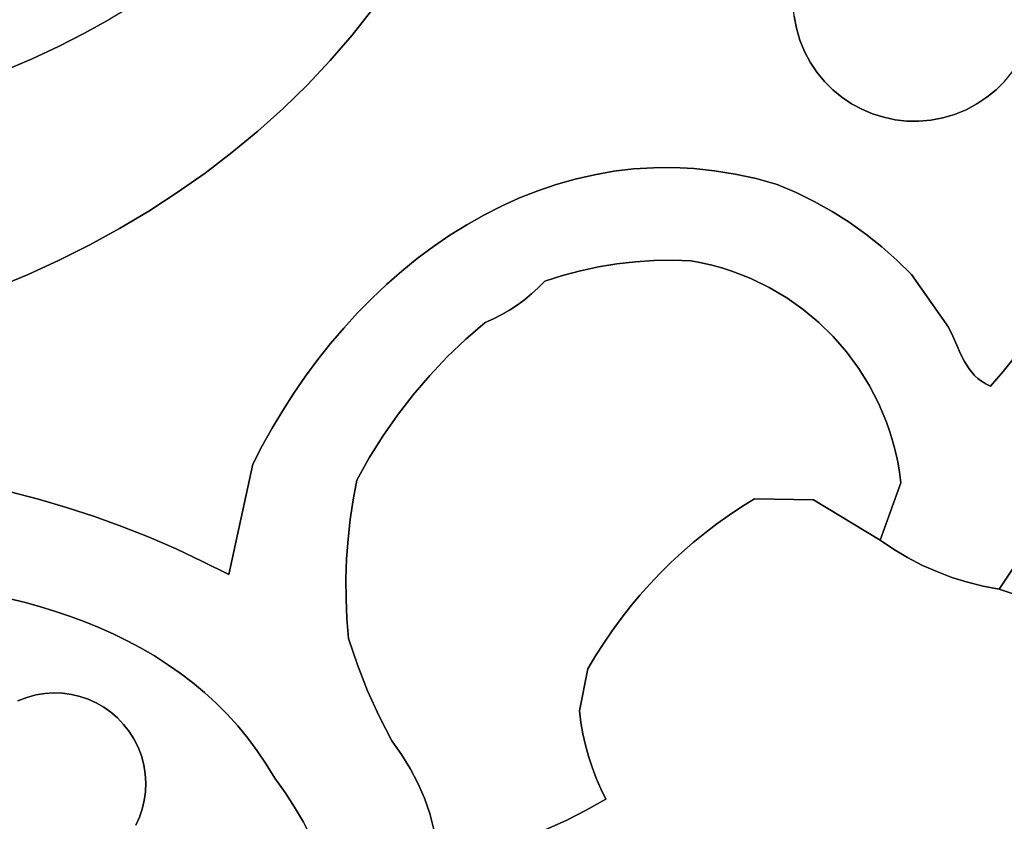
# Model space of a CAD drawing. Header units: inches. Extents: x 37.5 to 70.3, y 17.4 to 61.6.
# Tile 31 of 89: x 58.6 to 63.2, y 25.3 to 29. Entities that reach past the tile are written whole.
import ezdxf

# ---------------------------------------------------------------- set-up
doc = ezdxf.new("R2010")
doc.units = ezdxf.units.IN
doc.layers.add('SURFACES_FOR_SKETCHUP', color=7, linetype='Continuous')

msp = doc.modelspace()

# ---------------------------------------------------------------- linework, layer by layer
at = {"layer": 'SURFACES_FOR_SKETCHUP'}
for points, invisible_edges in [([(60.4844, 29.4803), (61.3482, 28.332), (61.2822, 29.8761)], 11), ([(61.2822, 29.8761), (61.3482, 28.332), (61.3641, 29.8623)], 3), ([(61.4396, 28.3429), (61.3641, 29.8623), (61.3482, 28.332)], 3), ([(61.3641, 29.8623), (61.4396, 28.3429), (61.4464, 29.8518)], 3), ([(61.4464, 29.8518), (61.4396, 28.3429), (61.5292, 29.8446)], 3), ([(62.1798, 29.1077), (61.5292, 29.8446), (61.4396, 28.3429)], 11), ([(58.8789, 29.663), (57.9919, 29.2371), (58.6504, 28.8546)], 11), ([(58.7723, 28.9119), (58.8789, 29.663), (58.6504, 28.8546)], 3), ([(58.9025, 29.6378), (58.8789, 29.663), (58.7723, 28.9119)], 10), ([(62.5565, 29.6591), (62.2352, 29.3716), (62.4988, 28.62)], 11), ([(62.4988, 28.62), (63.2504, 28.8836), (62.5565, 29.6591)], 11), ([(63.2743, 29.314), (62.5565, 29.6591), (63.2504, 28.8836)], 11), ([(58.9282, 29.6154), (58.9025, 29.6378), (58.7723, 28.9119)], 10), ([(58.7723, 28.9119), (58.8923, 28.9731), (58.9282, 29.6154)], 10), ([(58.9557, 29.5957), (58.9282, 29.6154), (58.8923, 28.9731)], 10), ([(58.8923, 28.9731), (59.0103, 29.0382), (58.9557, 29.5957)], 10), ([(59.6704, 29.5075), (59.5666, 29.4201), (60.1342, 28.9642)], 10), ([(60.1342, 28.9642), (60.2305, 29.0867), (59.6704, 29.5075)], 10), ([(60.4059, 29.3448), (61.258, 28.3163), (60.4844, 29.4803)], 3), ([(61.3482, 28.332), (60.4844, 29.4803), (61.258, 28.3163)], 3), ([(59.5666, 29.4201), (59.4601, 29.3364), (60.0325, 28.8461)], 10), ([(60.0325, 28.8461), (60.1342, 28.9642), (59.5666, 29.4201)], 10), ([(62.2352, 29.3716), (62.2142, 29.3219), (62.2113, 28.9412)], 10), ([(62.2113, 28.9412), (62.4988, 28.62), (62.2352, 29.3716)], 11), ([(59.4601, 29.3364), (59.3512, 29.2562), (59.9256, 28.7325)], 10), ([(59.9256, 28.7325), (60.0325, 28.8461), (59.4601, 29.3364)], 10), ([(60.3212, 29.2136), (61.0814, 28.2711), (60.4059, 29.3448)], 3), ([(61.258, 28.3163), (60.4059, 29.3448), (61.169, 28.296)], 3), ([(61.169, 28.296), (60.4059, 29.3448), (61.0814, 28.2711)], 3), ([(62.2142, 29.3219), (62.1979, 29.2702), (62.195, 28.9965)], 10), ([(62.195, 28.9965), (62.2113, 28.9412), (62.2142, 29.3219)], 10), ([(57.9992, 29.2027), (58.6504, 28.8546), (57.9919, 29.2371)], 3), ([(59.3512, 29.2562), (59.2398, 29.1798), (59.8139, 28.6234)], 10), ([(59.8139, 28.6234), (59.9256, 28.7325), (59.3512, 29.2562)], 10), ([(62.1979, 29.2702), (62.1867, 29.2171), (62.195, 28.9965)], 10), ([(58.0031, 29.1682), (58.6504, 28.8546), (57.9992, 29.2027)], 3), ([(60.2305, 29.0867), (60.9952, 28.2418), (60.3212, 29.2136)], 3), ([(61.0814, 28.2711), (60.3212, 29.2136), (60.9952, 28.2418)], 3), ([(62.195, 28.9965), (62.1867, 29.2171), (62.1846, 29.0521)], 3), ([(58.6504, 28.8546), (58.0031, 29.1682), (58.5267, 28.8013)], 3), ([(59.2398, 29.1798), (59.1262, 29.1071), (59.6975, 28.5189)], 10), ([(59.6975, 28.5189), (59.8139, 28.6234), (59.2398, 29.1798)], 10), ([(59.1262, 29.1071), (59.0103, 29.0382), (59.5768, 28.4191)], 10), ([(59.5768, 28.4191), (59.6975, 28.5189), (59.1262, 29.1071)], 10), ([(61.4396, 28.3429), (61.5321, 28.3488), (62.1798, 29.1077)], 10), ([(62.1846, 29.0521), (62.1798, 29.1077), (61.5321, 28.3488)], 10), ([(60.1342, 28.9642), (60.8272, 28.1707), (60.2305, 29.0867)], 3), ([(60.9952, 28.2418), (60.2305, 29.0867), (60.9104, 28.2083)], 3), ([(60.9104, 28.2083), (60.2305, 29.0867), (60.8272, 28.1707)], 3), ([(61.5321, 28.3488), (61.6257, 28.3495), (62.1846, 29.0521)], 10), ([(62.195, 28.9965), (62.1846, 29.0521), (61.6257, 28.3495)], 10), ([(59.0103, 29.0382), (58.8923, 28.9731), (59.452, 28.3239)], 10), ([(59.452, 28.3239), (59.5768, 28.4191), (59.0103, 29.0382)], 10), ([(58.8923, 28.9731), (58.7723, 28.9119), (59.3233, 28.2334)], 10), ([(59.3233, 28.2334), (59.452, 28.3239), (58.8923, 28.9731)], 10), ([(60.0325, 28.8461), (60.7456, 28.1292), (60.1342, 28.9642)], 3), ([(60.8272, 28.1707), (60.1342, 28.9642), (60.7456, 28.1292)], 3), ([(61.6257, 28.3495), (61.7202, 28.3449), (62.195, 28.9965)], 10), ([(62.2113, 28.9412), (62.195, 28.9965), (61.7202, 28.3449)], 10), ([(61.7202, 28.3449), (61.8156, 28.3349), (62.2113, 28.9412)], 10), ([(62.2331, 28.8878), (62.2113, 28.9412), (61.8156, 28.3349)], 10), ([(62.2113, 28.9412), (62.2331, 28.8878), (62.4513, 28.6457)], 10), ([(62.4988, 28.62), (62.2113, 28.9412), (62.4513, 28.6457)], 3), ([(58.7723, 28.9119), (58.6504, 28.8546), (59.1911, 28.1478)], 10), ([(59.1911, 28.1478), (59.3233, 28.2334), (58.7723, 28.9119)], 10), ([(62.2597, 28.8379), (62.2331, 28.8878), (61.8156, 28.3349)], 10), ([(62.4063, 28.6759), (62.2331, 28.8878), (62.3643, 28.7104)], 3), ([(62.4513, 28.6457), (62.2331, 28.8878), (62.4063, 28.6759)], 3), ([(62.2331, 28.8878), (62.2597, 28.8379), (62.3643, 28.7104)], 10), ([(62.9292, 28.5961), (63.2504, 28.8836), (62.4988, 28.62)], 11), ([(63.2504, 28.8836), (62.9292, 28.5961), (63.2247, 28.836)], 3), ([(58.6504, 28.8546), (58.5267, 28.8013), (58.917, 27.9909)], 10), ([(58.917, 27.9909), (59.0556, 28.0669), (58.6504, 28.8546)], 10), ([(59.0556, 28.0669), (59.1911, 28.1478), (58.6504, 28.8546)], 10), ([(59.9256, 28.7325), (60.5875, 28.0351), (60.0325, 28.8461)], 3), ([(60.6657, 28.084), (60.0325, 28.8461), (60.5875, 28.0351)], 3), ([(60.7456, 28.1292), (60.0325, 28.8461), (60.6657, 28.084)], 3), ([(61.8156, 28.3349), (61.9119, 28.3193), (62.2597, 28.8379)], 10), ([(62.2907, 28.7916), (62.2597, 28.8379), (61.9119, 28.3193)], 10), ([(62.3257, 28.749), (62.3643, 28.7104), (62.2597, 28.8379)], 10), ([(62.2597, 28.8379), (62.2907, 28.7916), (62.3257, 28.749)], 8), ([(62.9292, 28.5961), (62.9826, 28.6179), (63.2247, 28.836)], 10), ([(63.2247, 28.836), (62.9826, 28.6179), (63.1945, 28.7911)], 3), ([(58.5267, 28.8013), (58.4012, 28.752), (58.7756, 27.9198)], 10), ([(58.7756, 27.9198), (58.917, 27.9909), (58.5267, 28.8013)], 10), ([(61.9119, 28.3193), (62.0089, 28.298), (62.2907, 28.7916)], 10), ([(62.3257, 28.749), (62.2907, 28.7916), (62.0089, 28.298)], 10), ([(63.1945, 28.7911), (62.9826, 28.6179), (63.1601, 28.7491)], 3), ([(58.4012, 28.752), (58.2741, 28.7067), (58.6317, 27.8537)], 10), ([(58.6317, 27.8537), (58.7756, 27.9198), (58.4012, 28.752)], 10), ([(59.8139, 28.6234), (60.5112, 27.9828), (59.9256, 28.7325)], 3), ([(60.5875, 28.0351), (59.9256, 28.7325), (60.5112, 27.9828)], 3), ([(62.0089, 28.298), (62.1066, 28.2707), (62.3257, 28.749)], 10), ([(62.3643, 28.7104), (62.3257, 28.749), (62.1066, 28.2707)], 10), ([(62.9826, 28.6179), (63.0325, 28.6445), (63.1601, 28.7491)], 10), ([(63.1214, 28.7104), (63.1601, 28.7491), (63.0325, 28.6445)], 10), ([(63.1601, 28.7491), (63.1214, 28.7104), (63.6709, 28.386)], 10), ([(58.4856, 27.7926), (58.6317, 27.8537), (58.2741, 28.7067)], 10), ([(62.4063, 28.6759), (62.3643, 28.7104), (62.1066, 28.2707)], 10), ([(63.0325, 28.6445), (63.0789, 28.6754), (63.1214, 28.7104)], 8), ([(63.1214, 28.7104), (63.0789, 28.6754), (63.6292, 28.2726)], 10), ([(63.6292, 28.2726), (63.6709, 28.386), (63.1214, 28.7104)], 10), ([(62.1066, 28.2707), (62.1936, 28.2335), (62.4063, 28.6759)], 10), ([(62.4513, 28.6457), (62.4063, 28.6759), (62.1936, 28.2335)], 10), ([(62.1936, 28.2335), (62.2783, 28.1918), (62.4513, 28.6457)], 10), ([(62.4988, 28.62), (62.4513, 28.6457), (62.2783, 28.1918)], 10), ([(62.9826, 28.6179), (63.5305, 28.0518), (63.0325, 28.6445)], 3), ([(63.0325, 28.6445), (63.5824, 28.1612), (63.0789, 28.6754)], 3), ([(63.5824, 28.1612), (63.0325, 28.6445), (63.5305, 28.0518)], 3), ([(63.6292, 28.2726), (63.0789, 28.6754), (63.5824, 28.1612)], 3), ([(59.6975, 28.5189), (60.3642, 27.8684), (59.8139, 28.6234)], 3), ([(60.5112, 27.9828), (59.8139, 28.6234), (60.4367, 27.9272)], 3), ([(60.4367, 27.9272), (59.8139, 28.6234), (60.3642, 27.8684)], 3), ([(62.5486, 28.5989), (62.4988, 28.62), (62.2783, 28.1918)], 10), ([(62.2783, 28.1918), (62.3606, 28.1457), (62.5486, 28.5989)], 10), ([(62.5486, 28.5989), (62.3606, 28.1457), (62.6002, 28.5827)], 3), ([(62.4988, 28.62), (62.5486, 28.5989), (62.9292, 28.5961)], 10), ([(62.5486, 28.5989), (62.6002, 28.5827), (62.8739, 28.5798)], 10), ([(62.8739, 28.5798), (62.9292, 28.5961), (62.5486, 28.5989)], 10), ([(62.729, 27.8531), (63.4737, 27.9448), (62.9292, 28.5961)], 11), ([(62.9292, 28.5961), (62.8739, 28.5798), (62.729, 27.8531)], 10), ([(62.9292, 28.5961), (63.5305, 28.0518), (62.9826, 28.6179)], 3), ([(63.5305, 28.0518), (62.9292, 28.5961), (63.4737, 27.9448)], 3), ([(62.4402, 28.0953), (62.6002, 28.5827), (62.3606, 28.1457)], 3), ([(62.6002, 28.5827), (62.4402, 28.0953), (62.6534, 28.5714)], 3), ([(62.517, 28.0407), (62.6534, 28.5714), (62.4402, 28.0953)], 3), ([(62.6534, 28.5714), (62.517, 28.0407), (62.7077, 28.5653)], 3), ([(62.7077, 28.5653), (62.517, 28.0407), (62.7628, 28.5646)], 3), ([(62.5909, 27.982), (62.7628, 28.5646), (62.517, 28.0407)], 3), ([(62.5909, 27.982), (62.6616, 27.9195), (62.8183, 28.5693)], 10), ([(62.5909, 27.982), (62.8183, 28.5693), (62.7628, 28.5646)], 9), ([(62.6002, 28.5827), (62.6534, 28.5714), (62.8739, 28.5798)], 10), ([(62.8739, 28.5798), (62.6534, 28.5714), (62.8183, 28.5693)], 3), ([(62.7077, 28.5653), (62.8183, 28.5693), (62.6534, 28.5714)], 3), ([(62.6616, 27.9195), (62.729, 27.8531), (62.8739, 28.5798)], 10), ([(62.8739, 28.5798), (62.8183, 28.5693), (62.6616, 27.9195)], 10), ([(62.7077, 28.5653), (62.7628, 28.5646), (62.8183, 28.5693)], 8), ([(59.5768, 28.4191), (60.2255, 27.742), (59.6975, 28.5189)], 3), ([(60.3642, 27.8684), (59.6975, 28.5189), (60.2938, 27.8066)], 3), ([(60.2938, 27.8066), (59.6975, 28.5189), (60.2255, 27.742)], 3), ([(59.452, 28.3239), (60.1593, 27.6746), (59.5768, 28.4191)], 3), ([(60.2255, 27.742), (59.5768, 28.4191), (60.1593, 27.6746)], 3), ([(59.3233, 28.2334), (60.0338, 27.5325), (59.452, 28.3239)], 3), ([(60.0954, 27.6048), (59.452, 28.3239), (60.0338, 27.5325)], 3), ([(60.1593, 27.6746), (59.452, 28.3239), (60.0954, 27.6048)], 3), ([(61.258, 28.3163), (61.3628, 27.9026), (61.3482, 28.332)], 3), ([(61.3482, 28.332), (61.4484, 27.9123), (61.4396, 28.3429)], 3), ([(61.4484, 27.9123), (61.3482, 28.332), (61.3628, 27.9026)], 3), ([(61.4396, 28.3429), (61.5344, 27.9179), (61.5321, 28.3488)], 3), ([(61.5344, 27.9179), (61.4396, 28.3429), (61.4484, 27.9123)], 3), ([(61.6257, 28.3495), (61.5321, 28.3488), (61.6207, 27.9192)], 10), ([(61.6207, 27.9192), (61.5321, 28.3488), (61.5344, 27.9179)], 3), ([(61.7202, 28.3449), (61.6257, 28.3495), (61.6207, 27.9192)], 10), ([(61.6207, 27.9192), (61.7071, 27.9164), (61.7202, 28.3449)], 10), ([(61.8156, 28.3349), (61.7202, 28.3449), (61.7071, 27.9164)], 10), ([(61.7071, 27.9164), (61.7553, 27.9073), (61.8156, 28.3349)], 10), ([(61.7553, 27.9073), (61.8027, 27.8963), (61.8156, 28.3349)], 10), ([(61.9119, 28.3193), (61.8156, 28.3349), (61.8027, 27.8963)], 10), ([(61.0814, 28.2711), (61.1934, 27.8707), (61.169, 28.296)], 3), ([(61.169, 28.296), (61.2777, 27.8887), (61.258, 28.3163)], 3), ([(61.2777, 27.8887), (61.169, 28.296), (61.1934, 27.8707)], 3), ([(61.3628, 27.9026), (61.258, 28.3163), (61.2777, 27.8887)], 3), ([(61.8027, 27.8963), (61.8494, 27.8834), (61.9119, 28.3193)], 10), ([(62.0089, 28.298), (61.9119, 28.3193), (61.8494, 27.8834)], 10), ([(61.8494, 27.8834), (61.8953, 27.8686), (62.0089, 28.298)], 10), ([(61.8953, 27.8686), (61.9402, 27.8521), (62.0089, 28.298)], 10), ([(62.0089, 28.298), (61.9402, 27.8521), (62.1066, 28.2707)], 3), ([(59.1911, 28.1478), (59.9746, 27.458), (59.3233, 28.2334)], 3), ([(60.0338, 27.5325), (59.3233, 28.2334), (59.9746, 27.458)], 3), ([(60.9104, 28.2083), (61.11, 27.8487), (60.9952, 28.2418)], 3), ([(60.9952, 28.2418), (61.1934, 27.8707), (61.0814, 28.2711)], 3), ([(61.1934, 27.8707), (60.9952, 28.2418), (61.11, 27.8487)], 3), ([(61.9402, 27.8521), (61.9843, 27.8339), (62.1066, 28.2707)], 10), ([(62.1936, 28.2335), (62.1066, 28.2707), (61.9843, 27.8339)], 10), ([(61.9843, 27.8339), (62.0696, 27.7923), (62.1936, 28.2335)], 10), ([(62.2783, 28.1918), (62.1936, 28.2335), (62.0696, 27.7923)], 10), ([(60.8272, 28.1707), (61.0276, 27.8225), (60.9104, 28.2083)], 3), ([(61.11, 27.8487), (60.9104, 28.2083), (61.0276, 27.8225)], 3), ([(62.3606, 28.1457), (62.2783, 28.1918), (62.0696, 27.7923)], 10), ([(59.0556, 28.0669), (59.8637, 27.3029), (59.1911, 28.1478)], 3), ([(59.9179, 27.3814), (59.1911, 28.1478), (59.8637, 27.3029)], 3), ([(59.9746, 27.458), (59.1911, 28.1478), (59.9179, 27.3814)], 3), ([(60.7456, 28.1292), (61.0276, 27.8225), (60.8272, 28.1707)], 3), ([(62.1507, 27.7443), (62.3606, 28.1457), (62.0696, 27.7923)], 3), ([(62.3606, 28.1457), (62.1507, 27.7443), (62.4402, 28.0953)], 3), ([(60.6657, 28.084), (60.9669, 27.7632), (60.7456, 28.1292)], 3), ([(60.998, 27.792), (60.7456, 28.1292), (60.9669, 27.7632)], 3), ([(61.0276, 27.8225), (60.7456, 28.1292), (60.998, 27.792)], 3), ([(62.2274, 27.6901), (62.4402, 28.0953), (62.1507, 27.7443)], 3), ([(62.4402, 28.0953), (62.2274, 27.6901), (62.517, 28.0407)], 3), ([(58.917, 27.9909), (59.8121, 27.2227), (59.0556, 28.0669)], 3), ([(59.8637, 27.3029), (59.0556, 28.0669), (59.8121, 27.2227)], 3), ([(60.5875, 28.0351), (60.8647, 27.688), (60.6657, 28.084)], 3), ([(60.9342, 27.7362), (60.6657, 28.084), (60.9001, 27.7112)], 3), ([(60.9001, 27.7112), (60.6657, 28.084), (60.8647, 27.688)], 3), ([(60.9669, 27.7632), (60.6657, 28.084), (60.9342, 27.7362)], 3), ([(60.5875, 28.0351), (60.5112, 27.9828), (60.7511, 27.6307)], 10), ([(60.7901, 27.6477), (60.828, 27.6668), (60.5875, 28.0351)], 10), ([(60.7511, 27.6307), (60.7901, 27.6477), (60.5875, 28.0351)], 10), ([(60.8647, 27.688), (60.5875, 28.0351), (60.828, 27.6668)], 3), ([(62.2994, 27.6302), (62.517, 28.0407), (62.2274, 27.6901)], 3), ([(62.517, 28.0407), (62.2994, 27.6302), (62.5909, 27.982)], 3), ([(58.917, 27.9909), (58.7756, 27.9198), (59.717, 27.0574)], 10), ([(59.7632, 27.1407), (58.917, 27.9909), (59.717, 27.0574)], 3), ([(59.8121, 27.2227), (58.917, 27.9909), (59.7632, 27.1407)], 3), ([(60.5112, 27.9828), (60.4367, 27.9272), (60.7511, 27.6307)], 10), ([(62.5909, 27.982), (62.2994, 27.6302), (62.6616, 27.9195)], 3), ([(58.7756, 27.9198), (58.6317, 27.8537), (58.8096, 26.7725)], 10), ([(58.8096, 26.7725), (58.9387, 26.7303), (58.7756, 27.9198)], 10), ([(59.717, 27.0574), (58.7756, 27.9198), (58.9387, 26.7303)], 11), ([(60.3642, 27.8684), (60.6614, 27.5527), (60.4367, 27.9272)], 3), ([(60.6614, 27.5527), (60.7511, 27.6307), (60.4367, 27.9272)], 10), ([(61.3628, 27.9026), (61.8829, 26.7363), (61.4484, 27.9123)], 3), ([(61.4484, 27.9123), (61.8829, 26.7363), (61.5344, 27.9179)], 3), ([(61.5344, 27.9179), (61.9411, 26.7751), (61.6207, 27.9192)], 3), ([(61.9411, 26.7751), (61.5344, 27.9179), (61.8829, 26.7363)], 3), ([(61.7553, 27.9073), (61.7071, 27.9164), (61.6207, 27.9192)], 8), ([(61.6207, 27.9192), (61.9411, 26.7751), (61.7553, 27.9073)], 11), ([(62.3662, 27.5648), (62.6616, 27.9195), (62.2994, 27.6302)], 3), ([(62.6616, 27.9195), (62.3662, 27.5648), (62.729, 27.8531)], 3), ([(63.4737, 27.9448), (62.729, 27.8531), (63.4392, 27.8612)], 3), ([(60.2938, 27.8066), (60.6614, 27.5527), (60.3642, 27.8684)], 3), ([(60.9669, 27.7632), (60.9342, 27.7362), (61.1934, 27.8707)], 10), ([(60.9342, 27.7362), (61.7706, 26.6533), (61.1934, 27.8707)], 11), ([(61.11, 27.8487), (60.9669, 27.7632), (61.1934, 27.8707)], 3), ([(61.2777, 27.8887), (61.1934, 27.8707), (61.7706, 26.6533)], 10), ([(61.2777, 27.8887), (61.826, 26.6957), (61.3628, 27.9026)], 3), ([(61.826, 26.6957), (61.2777, 27.8887), (61.7706, 26.6533)], 3), ([(61.8829, 26.7363), (61.3628, 27.9026), (61.826, 26.6957)], 3), ([(61.8027, 27.8963), (61.7553, 27.9073), (61.9411, 26.7751)], 10), ([(61.8494, 27.8834), (61.8027, 27.8963), (62.0007, 26.8121)], 10), ([(62.0007, 26.8121), (61.8027, 27.8963), (61.9411, 26.7751)], 3), ([(61.8953, 27.8686), (61.8494, 27.8834), (62.0007, 26.8121)], 10), ([(61.9402, 27.8521), (61.8953, 27.8686), (62.0007, 26.8121)], 10), ([(58.6317, 27.8537), (58.4856, 27.7926), (58.6791, 26.8109)], 10), ([(58.6791, 26.8109), (58.8096, 26.7725), (58.6317, 27.8537)], 10), ([(61.11, 27.8487), (60.998, 27.792), (60.9669, 27.7632)], 9), ([(61.11, 27.8487), (61.0276, 27.8225), (60.998, 27.792)], 8), ([(61.9843, 27.8339), (61.9402, 27.8521), (62.0007, 26.8121)], 10), ([(62.0696, 27.7923), (61.9843, 27.8339), (62.0007, 26.8121)], 10), ([(62.4277, 27.4943), (62.729, 27.8531), (62.3662, 27.5648)], 3), ([(62.729, 27.8531), (62.4277, 27.4943), (62.9014, 27.6094)], 3), ([(63.4392, 27.8612), (62.729, 27.8531), (63.401, 27.7795)], 3), ([(62.9014, 27.6094), (63.401, 27.7795), (62.729, 27.8531)], 3), ([(58.5474, 26.8452), (58.6791, 26.8109), (58.4856, 27.7926)], 10), ([(60.2255, 27.742), (60.5757, 27.4706), (60.2938, 27.8066)], 3), ([(60.6614, 27.5527), (60.2938, 27.8066), (60.5757, 27.4706)], 3), ([(62.1507, 27.7443), (62.0696, 27.7923), (62.0007, 26.8121)], 10), ([(63.401, 27.7795), (62.9014, 27.6094), (63.359, 27.6998)], 3), ([(60.1593, 27.6746), (60.4943, 27.3844), (60.2255, 27.742)], 3), ([(60.5757, 27.4706), (60.2255, 27.742), (60.4943, 27.3844)], 3), ([(60.9001, 27.7112), (61.7706, 26.6533), (60.9342, 27.7362)], 3), ([(62.2274, 27.6901), (62.1507, 27.7443), (62.0007, 26.8121)], 10), ([(60.828, 27.6668), (61.664, 26.5635), (60.8647, 27.688)], 3), ([(60.8647, 27.688), (61.7165, 26.6093), (60.9001, 27.7112)], 3), ([(61.7165, 26.6093), (60.8647, 27.688), (61.664, 26.5635)], 3), ([(61.7706, 26.6533), (60.9001, 27.7112), (61.7165, 26.6093)], 3), ([(62.2274, 27.6901), (62.0007, 26.8121), (62.2994, 27.6302)], 3), ([(63.359, 27.6998), (62.9014, 27.6094), (63.3133, 27.6221)], 3), ([(60.0954, 27.6048), (60.4943, 27.3844), (60.1593, 27.6746)], 3), ([(60.7901, 27.6477), (60.6614, 27.5527), (60.828, 27.6668)], 3), ([(60.828, 27.6668), (60.6614, 27.5527), (61.613, 26.5161)], 11), ([(60.7901, 27.6477), (60.7511, 27.6307), (60.6614, 27.5527)], 8), ([(61.613, 26.5161), (61.664, 26.5635), (60.828, 27.6668)], 10), ([(60.0338, 27.5325), (60.4173, 27.2944), (60.0954, 27.6048)], 3), ([(60.4943, 27.3844), (60.0954, 27.6048), (60.4173, 27.2944)], 3), ([(62.3662, 27.5648), (62.2994, 27.6302), (62.0007, 26.8121)], 10), ([(62.4277, 27.4943), (62.4835, 27.4191), (62.9014, 27.6094)], 10), ([(62.4835, 27.4191), (62.5332, 27.3394), (62.9014, 27.6094)], 10), ([(62.9215, 27.5665), (62.9014, 27.6094), (62.5332, 27.3394)], 10), ([(63.3133, 27.6221), (62.9014, 27.6094), (63.264, 27.5467)], 3), ([(62.9215, 27.5665), (63.264, 27.5467), (62.9014, 27.6094)], 3), ([(60.6614, 27.5527), (60.5757, 27.4706), (61.613, 26.5161)], 10), ([(62.3662, 27.5648), (62.0007, 26.8121), (62.4277, 27.4943)], 3), ([(62.9393, 27.5251), (62.9215, 27.5665), (62.5332, 27.3394)], 10), ([(62.9393, 27.5251), (63.264, 27.5467), (62.9215, 27.5665)], 3), ([(63.264, 27.5467), (62.9393, 27.5251), (63.2111, 27.4737)], 3), ([(59.9746, 27.458), (60.3448, 27.2007), (60.0338, 27.5325)], 3), ([(60.4173, 27.2944), (60.0338, 27.5325), (60.3448, 27.2007)], 3), ([(62.9565, 27.4857), (62.9393, 27.5251), (62.5332, 27.3394)], 10), ([(62.9565, 27.4857), (63.2111, 27.4737), (62.9393, 27.5251)], 3), ([(59.9179, 27.3814), (60.3448, 27.2007), (59.9746, 27.458)], 3), ([(60.5757, 27.4706), (60.4943, 27.3844), (61.5635, 26.4672)], 10), ([(61.5635, 26.4672), (61.613, 26.5161), (60.5757, 27.4706)], 10), ([(62.4277, 27.4943), (62.0007, 26.8121), (62.4835, 27.4191)], 3), ([(62.5332, 27.3394), (62.5765, 27.2557), (62.9565, 27.4857)], 10), ([(62.9749, 27.4488), (62.9565, 27.4857), (62.5765, 27.2557)], 10), ([(62.9565, 27.4857), (62.9749, 27.4488), (63.2111, 27.4737)], 10), ([(63.1549, 27.4031), (63.2111, 27.4737), (62.9749, 27.4488)], 10), ([(63.8091, 27.4132), (63.2111, 27.4737), (63.1549, 27.4031)], 9), ([(62.2752, 26.8067), (62.4835, 27.4191), (62.0007, 26.8121)], 3), ([(62.4835, 27.4191), (62.2752, 26.8067), (62.5332, 27.3394)], 3), ([(62.9962, 27.4149), (62.9749, 27.4488), (62.5765, 27.2557)], 10), ([(62.5765, 27.2557), (62.6132, 27.1682), (62.9962, 27.4149)], 10), ([(63.0222, 27.3843), (62.9962, 27.4149), (62.6132, 27.1682)], 10), ([(62.9749, 27.4488), (62.9962, 27.4149), (63.1549, 27.4031)], 10), ([(62.9962, 27.4149), (63.0222, 27.3843), (63.1549, 27.4031)], 10), ([(63.8091, 27.4132), (63.1549, 27.4031), (63.0952, 27.3352)], 9), ([(63.8091, 27.4132), (63.0952, 27.3352), (63.1359, 26.3929)], 3), ([(63.8091, 27.4132), (63.1359, 26.3929), (63.2058, 26.3704)], 8), ([(59.8637, 27.3029), (60.277, 27.1034), (59.9179, 27.3814)], 3), ([(60.3448, 27.2007), (59.9179, 27.3814), (60.277, 27.1034)], 3), ([(60.4943, 27.3844), (60.4173, 27.2944), (61.5156, 26.4166)], 10), ([(61.5156, 26.4166), (61.5635, 26.4672), (60.4943, 27.3844)], 10), ([(62.6132, 27.1682), (62.6289, 27.1232), (63.0222, 27.3843)], 10), ([(63.0375, 27.3704), (63.0222, 27.3843), (62.6289, 27.1232)], 10), ([(62.6289, 27.1232), (62.6429, 27.0773), (63.0375, 27.3704)], 10), ([(63.0546, 27.3576), (63.0375, 27.3704), (62.6429, 27.0773)], 10), ([(63.0222, 27.3843), (63.0375, 27.3704), (63.1549, 27.4031)], 10), ([(63.0546, 27.3576), (63.1549, 27.4031), (63.0375, 27.3704)], 3), ([(63.0738, 27.3458), (63.1549, 27.4031), (63.0546, 27.3576)], 3), ([(63.0952, 27.3352), (63.1549, 27.4031), (63.0738, 27.3458)], 2), ([(62.5332, 27.3394), (62.2752, 26.8067), (62.5765, 27.2557)], 3), ([(62.6429, 27.0773), (62.655, 27.0307), (63.0546, 27.3576)], 10), ([(63.0738, 27.3458), (63.0546, 27.3576), (62.655, 27.0307)], 10), ([(63.0952, 27.3352), (63.0738, 27.3458), (62.655, 27.0307)], 10), ([(62.655, 27.0307), (62.6652, 26.9834), (63.0952, 27.3352)], 10), ([(62.6652, 26.9834), (62.6735, 26.9354), (63.0952, 27.3352)], 10), ([(62.6735, 26.9354), (62.6799, 26.8867), (63.0952, 27.3352)], 10), ([(62.6799, 26.8867), (63.0617, 26.407), (63.0952, 27.3352)], 11), ([(63.1359, 26.3929), (63.0952, 27.3352), (63.0617, 26.407)], 3), ([(59.8121, 27.2227), (60.214, 27.0029), (59.8637, 27.3029)], 3), ([(60.277, 27.1034), (59.8637, 27.3029), (60.214, 27.0029)], 3), ([(60.4173, 27.2944), (60.3448, 27.2007), (61.4694, 26.3646)], 10), ([(61.4694, 26.3646), (61.5156, 26.4166), (60.4173, 27.2944)], 10), ([(62.5765, 27.2557), (62.2752, 26.8067), (62.6132, 27.1682)], 3), ([(59.7632, 27.1407), (60.214, 27.0029), (59.8121, 27.2227)], 3), ([(60.3448, 27.2007), (60.277, 27.1034), (61.4248, 26.311)], 10), ([(61.4248, 26.311), (61.4694, 26.3646), (60.3448, 27.2007)], 10), ([(59.717, 27.0574), (60.1559, 26.8991), (59.7632, 27.1407)], 3), ([(60.214, 27.0029), (59.7632, 27.1407), (60.1559, 26.8991)], 3), ([(62.6289, 27.1232), (62.6132, 27.1682), (62.2752, 26.8067)], 10), ([(60.277, 27.1034), (60.214, 27.0029), (61.3819, 26.2561)], 10), ([(61.3819, 26.2561), (61.4248, 26.311), (60.277, 27.1034)], 10), ([(62.6289, 27.1232), (62.2752, 26.8067), (62.6429, 27.0773)], 3), ([(59.717, 27.0574), (58.9387, 26.7303), (59.6736, 26.9726)], 3), ([(59.6736, 26.9726), (60.1559, 26.8991), (59.717, 27.0574)], 3), ([(62.655, 27.0307), (62.6429, 27.0773), (62.2752, 26.8067)], 10), ([(60.214, 27.0029), (60.1251, 26.7168), (61.3819, 26.2561)], 11), ([(60.1388, 26.8082), (60.1251, 26.7168), (60.214, 27.0029)], 10), ([(60.214, 27.0029), (60.1559, 26.8991), (60.1388, 26.8082)], 8), ([(62.6652, 26.9834), (62.655, 27.0307), (62.2752, 26.8067)], 10), ([(59.0665, 26.684), (59.6736, 26.9726), (58.9387, 26.7303)], 3), ([(59.1928, 26.6339), (59.6736, 26.9726), (59.0665, 26.684)], 3), ([(59.3175, 26.5799), (59.6736, 26.9726), (59.1928, 26.6339)], 3), ([(59.4406, 26.522), (59.6736, 26.9726), (59.3175, 26.5799)], 3), ([(59.4406, 26.522), (59.5618, 26.4604), (59.6736, 26.9726)], 8), ([(59.5618, 26.4604), (60.1151, 26.625), (59.6736, 26.9726)], 3), ([(60.1251, 26.7168), (59.6736, 26.9726), (60.1151, 26.625)], 3), ([(60.1388, 26.8082), (59.6736, 26.9726), (60.1251, 26.7168)], 3), ([(60.1559, 26.8991), (59.6736, 26.9726), (60.1388, 26.8082)], 3), ([(62.6735, 26.9354), (62.6652, 26.9834), (62.2752, 26.8067)], 10), ([(62.6735, 26.9354), (62.2752, 26.8067), (62.6799, 26.8867)], 3), ([(62.5835, 26.6204), (62.6799, 26.8867), (62.2752, 26.8067)], 2), ([(62.6799, 26.8867), (62.5835, 26.6204), (62.6462, 26.5781)], 8), ([(62.6462, 26.5781), (62.711, 26.5396), (62.6799, 26.8867)], 10), ([(62.9168, 26.4478), (62.9885, 26.4253), (62.6799, 26.8867)], 10), ([(62.7778, 26.505), (62.6799, 26.8867), (62.711, 26.5396)], 3), ([(62.9885, 26.4253), (63.0617, 26.407), (62.6799, 26.8867)], 10), ([(62.8464, 26.4744), (62.6799, 26.8867), (62.7778, 26.505)], 3), ([(62.8464, 26.4744), (62.9168, 26.4478), (62.6799, 26.8867)], 10), ([(58.6791, 26.8109), (58.5474, 26.8452), (58.4687, 26.3647)], 10), ([(58.6791, 26.8109), (58.4687, 26.3647), (58.5408, 26.3493)], 9), ([(58.6791, 26.8109), (58.5408, 26.3493), (58.6124, 26.332)], 9), ([(58.6791, 26.8109), (58.6124, 26.332), (58.8096, 26.7725)], 3), ([(58.6834, 26.3128), (58.8096, 26.7725), (58.6124, 26.332)], 3), ([(58.7537, 26.2915), (58.8096, 26.7725), (58.6834, 26.3128)], 3), ([(58.8096, 26.7725), (58.7537, 26.2915), (58.9387, 26.7303)], 3), ([(61.9411, 26.7751), (61.8829, 26.7363), (62.2752, 26.8067)], 10), ([(62.5835, 26.6204), (62.2752, 26.8067), (61.8829, 26.7363)], 10), ([(62.2752, 26.8067), (62.0007, 26.8121), (61.9411, 26.7751)], 8), ([(58.8232, 26.2682), (58.9387, 26.7303), (58.7537, 26.2915)], 3), ([(58.9387, 26.7303), (58.8232, 26.2682), (59.0665, 26.684)], 3), ([(61.8829, 26.7363), (61.826, 26.6957), (62.5835, 26.6204)], 10), ([(58.8918, 26.2428), (59.0665, 26.684), (58.8232, 26.2682)], 3), ([(58.9594, 26.2153), (59.0665, 26.684), (58.8918, 26.2428)], 3), ([(59.0665, 26.684), (58.9594, 26.2153), (59.1928, 26.6339)], 3), ([(60.1251, 26.7168), (60.1151, 26.625), (61.3408, 26.1997)], 10), ([(61.3408, 26.1997), (61.3819, 26.2561), (60.1251, 26.7168)], 10), ([(61.7706, 26.6533), (62.5835, 26.6204), (61.826, 26.6957)], 3), ([(59.0258, 26.1856), (59.1928, 26.6339), (58.9594, 26.2153)], 3), ([(59.1928, 26.6339), (59.0258, 26.1856), (59.3175, 26.5799)], 3), ([(61.7165, 26.6093), (62.5835, 26.6204), (61.7706, 26.6533)], 3), ([(60.1151, 26.625), (59.5618, 26.4604), (60.1085, 26.533)], 3), ([(60.1151, 26.625), (60.1085, 26.533), (61.3015, 26.1419)], 10), ([(61.3015, 26.1419), (61.3408, 26.1997), (60.1151, 26.625)], 10), ([(61.613, 26.5161), (62.5835, 26.6204), (61.664, 26.5635)], 3), ([(62.5835, 26.6204), (61.613, 26.5161), (62.6462, 26.5781)], 3), ([(61.664, 26.5635), (62.5835, 26.6204), (61.7165, 26.6093)], 3), ([(59.091, 26.1536), (59.3175, 26.5799), (59.0258, 26.1856)], 3), ([(59.1548, 26.1194), (59.3175, 26.5799), (59.091, 26.1536)], 3), ([(59.4406, 26.522), (59.3175, 26.5799), (59.1548, 26.1194)], 10), ([(62.711, 26.5396), (62.6462, 26.5781), (61.3115, 25.4182)], 10), ([(61.3115, 25.4182), (62.6462, 26.5781), (61.4694, 26.3646)], 11), ([(61.3115, 25.4182), (62.503, 24.8235), (62.711, 26.5396)], 11), ([(61.5156, 26.4166), (61.4694, 26.3646), (62.6462, 26.5781)], 10), ([(61.5635, 26.4672), (61.5156, 26.4166), (62.6462, 26.5781)], 10), ([(61.5635, 26.4672), (62.6462, 26.5781), (61.613, 26.5161)], 3), ([(62.711, 26.5396), (62.503, 24.8235), (62.7778, 26.505)], 3), ([(59.1548, 26.1194), (59.2172, 26.0829), (59.4406, 26.522)], 10), ([(59.2172, 26.0829), (59.278, 26.044), (59.4406, 26.522)], 10), ([(59.5618, 26.4604), (59.4406, 26.522), (59.278, 26.044)], 10), ([(60.1085, 26.533), (59.5618, 26.4604), (60.1055, 26.4407)], 3), ([(60.1085, 26.533), (60.1055, 26.4407), (61.3015, 26.1419)], 10), ([(62.6578, 24.85), (62.7778, 26.505), (62.503, 24.8235)], 3), ([(62.7778, 26.505), (62.6578, 24.85), (62.8464, 26.4744)], 3), ([(59.278, 26.044), (59.3371, 26.0027), (59.5618, 26.4604)], 10), ([(59.3371, 26.0027), (59.3944, 25.959), (59.5618, 26.4604)], 10), ([(59.3944, 25.959), (59.4498, 25.9127), (59.5618, 26.4604)], 10), ([(59.4498, 25.9127), (59.5032, 25.864), (59.5618, 26.4604)], 10), ([(60.1178, 26.1639), (59.5618, 26.4604), (59.5032, 25.864)], 11), ([(60.1102, 26.2561), (59.5618, 26.4604), (60.1178, 26.1639)], 3), ([(60.1061, 26.3484), (59.5618, 26.4604), (60.1102, 26.2561)], 3), ([(60.1055, 26.4407), (59.5618, 26.4604), (60.1061, 26.3484)], 3), ([(62.812, 24.8793), (62.8464, 26.4744), (62.6578, 24.85)], 3), ([(62.9168, 26.4478), (62.8464, 26.4744), (62.812, 24.8793)], 10), ([(62.9885, 26.4253), (62.9168, 26.4478), (62.812, 24.8793)], 10), ([(60.1055, 26.4407), (60.1061, 26.3484), (61.264, 26.0828)], 10), ([(61.264, 26.0828), (61.3015, 26.1419), (60.1055, 26.4407)], 10), ([(62.812, 24.8793), (62.965, 24.9124), (62.9885, 26.4253)], 10), ([(63.0617, 26.407), (62.9885, 26.4253), (62.965, 24.9124)], 10), ([(62.965, 24.9124), (63.1164, 24.9501), (63.0617, 26.407)], 10), ([(63.2058, 26.3704), (63.1359, 26.3929), (63.0617, 26.407)], 8), ([(63.2058, 26.3704), (63.0617, 26.407), (63.1164, 24.9501)], 11), ([(61.4694, 26.3646), (61.4248, 26.311), (61.3115, 25.4182)], 10), ([(63.1164, 24.9501), (63.2656, 24.9934), (63.2058, 26.3704)], 10), ([(58.6244, 25.8907), (58.5408, 26.3493), (58.584, 25.8753)], 3), ([(58.5408, 26.3493), (58.6244, 25.8907), (58.6124, 26.332)], 3), ([(58.6662, 25.902), (58.6124, 26.332), (58.6244, 25.8907)], 3), ([(58.6124, 26.332), (58.6662, 25.902), (58.6834, 26.3128)], 3), ([(58.708, 25.9088), (58.6834, 26.3128), (58.6662, 25.902)], 3), ([(58.6834, 26.3128), (58.708, 25.9088), (58.7537, 26.2915)], 3), ([(61.264, 26.0828), (60.1061, 26.3484), (61.2283, 26.0225)], 3), ([(60.1102, 26.2561), (61.2283, 26.0225), (60.1061, 26.3484)], 3), ([(61.4248, 26.311), (61.3819, 26.2561), (61.3115, 25.4182)], 10), ([(58.7497, 25.9114), (58.7537, 26.2915), (58.708, 25.9088)], 3), ([(58.7537, 26.2915), (58.7497, 25.9114), (58.8232, 26.2682)], 3), ([(58.791, 25.9099), (58.8232, 26.2682), (58.7497, 25.9114)], 3), ([(58.8232, 26.2682), (58.791, 25.9099), (58.8918, 26.2428)], 3), ([(58.8316, 25.9044), (58.8918, 26.2428), (58.791, 25.9099)], 3), ([(58.8918, 26.2428), (58.8316, 25.9044), (58.9594, 26.2153)], 3), ([(60.1102, 26.2561), (60.1178, 26.1639), (60.1588, 26.0413)], 8), ([(60.1588, 26.0413), (61.2283, 26.0225), (60.1102, 26.2561)], 11), ([(61.3819, 26.2561), (61.3408, 26.1997), (61.2877, 25.4666)], 10), ([(61.2877, 25.4666), (61.3115, 25.4182), (61.3819, 26.2561)], 10), ([(58.8712, 25.895), (58.9594, 26.2153), (58.8316, 25.9044)], 3), ([(58.9594, 26.2153), (58.8712, 25.895), (59.0258, 26.1856)], 3), ([(58.9096, 25.8819), (59.0258, 26.1856), (58.8712, 25.895)], 3), ([(59.0258, 26.1856), (58.9096, 25.8819), (59.091, 26.1536)], 3), ([(61.2306, 25.6173), (61.2472, 25.5662), (61.3408, 26.1997)], 10), ([(61.3408, 26.1997), (61.3015, 26.1419), (61.2306, 25.6173)], 10), ([(61.2472, 25.5662), (61.2663, 25.5159), (61.3408, 26.1997)], 10), ([(61.2663, 25.5159), (61.2877, 25.4666), (61.3408, 26.1997)], 10), ([(58.9465, 25.8653), (59.091, 26.1536), (58.9096, 25.8819)], 3), ([(58.9817, 25.8452), (59.091, 26.1536), (58.9465, 25.8653)], 3), ([(59.091, 26.1536), (58.9817, 25.8452), (59.1548, 26.1194)], 3), ([(59.5544, 25.8127), (60.1178, 26.1639), (59.5032, 25.864)], 3), ([(59.6034, 25.7587), (60.1178, 26.1639), (59.5544, 25.8127)], 3), ([(60.1178, 26.1639), (59.6034, 25.7587), (60.1588, 26.0413)], 3), ([(61.2046, 25.7216), (61.2164, 25.6691), (61.3015, 26.1419)], 10), ([(61.3015, 26.1419), (61.264, 26.0828), (61.2046, 25.7216)], 10), ([(61.2164, 25.6691), (61.2306, 25.6173), (61.3015, 26.1419)], 10), ([(59.0148, 25.8217), (59.1548, 26.1194), (58.9817, 25.8452)], 3), ([(59.1548, 26.1194), (59.0148, 25.8217), (59.2172, 26.0829)], 3), ([(59.0457, 25.7952), (59.2172, 26.0829), (59.0148, 25.8217)], 3), ([(59.2172, 26.0829), (59.0457, 25.7952), (59.278, 26.044)], 3), ([(61.1953, 25.7746), (61.2046, 25.7216), (61.264, 26.0828)], 10), ([(61.264, 26.0828), (61.2283, 26.0225), (61.1953, 25.7746)], 10), ([(59.074, 25.7656), (59.278, 26.044), (59.0457, 25.7952)], 3), ([(59.278, 26.044), (59.074, 25.7656), (59.3371, 26.0027)], 3), ([(59.6501, 25.7021), (60.1588, 26.0413), (59.6034, 25.7587)], 3), ([(60.1588, 26.0413), (59.6501, 25.7021), (60.206, 25.921)], 3), ([(60.206, 25.921), (61.2283, 26.0225), (60.1588, 26.0413)], 3), ([(59.074, 25.7656), (59.0995, 25.733), (59.3371, 26.0027)], 10), ([(59.3944, 25.959), (59.3371, 26.0027), (59.0995, 25.733)], 10), ([(60.2593, 25.8032), (61.2283, 26.0225), (60.206, 25.921)], 3), ([(61.2283, 26.0225), (60.2593, 25.8032), (61.1885, 25.8281)], 3), ([(61.1885, 25.8281), (61.1953, 25.7746), (61.2283, 26.0225)], 2), ([(59.0995, 25.733), (59.1219, 25.6978), (59.3944, 25.959)], 10), ([(59.4498, 25.9127), (59.3944, 25.959), (59.1219, 25.6978)], 10), ([(58.6662, 25.902), (58.6244, 25.8907), (58.9096, 25.8819)], 10), ([(58.6662, 25.902), (58.8316, 25.9044), (58.708, 25.9088)], 3), ([(58.8712, 25.895), (58.8316, 25.9044), (58.6662, 25.902)], 10), ([(58.9096, 25.8819), (58.8712, 25.895), (58.6662, 25.902)], 10), ([(58.791, 25.9099), (58.7497, 25.9114), (58.708, 25.9088)], 8), ([(58.791, 25.9099), (58.708, 25.9088), (58.8316, 25.9044)], 3), ([(59.4498, 25.9127), (59.1219, 25.6978), (59.1409, 25.6599)], 9), ([(59.4498, 25.9127), (59.1409, 25.6599), (59.5032, 25.864)], 3), ([(59.6944, 25.6428), (60.206, 25.921), (59.6501, 25.7021)], 3), ([(59.736, 25.5807), (60.206, 25.921), (59.6944, 25.6428)], 3), ([(60.206, 25.921), (59.736, 25.5807), (60.2593, 25.8032)], 3), ([(58.6244, 25.8907), (58.3787, 25.6809), (58.3532, 25.3588)], 11), ([(59.1563, 25.6195), (58.6244, 25.8907), (58.3532, 25.3588)], 11), ([(58.3787, 25.6809), (58.6244, 25.8907), (58.3988, 25.7161)], 3), ([(58.6244, 25.8907), (58.584, 25.8753), (58.3988, 25.7161)], 10), ([(58.9465, 25.8653), (58.9096, 25.8819), (58.6244, 25.8907)], 10), ([(59.1563, 25.6195), (58.9465, 25.8653), (58.6244, 25.8907)], 11), ([(58.9465, 25.8653), (59.1563, 25.6195), (58.9817, 25.8452)], 3), ([(59.1563, 25.6195), (59.5032, 25.864), (59.1409, 25.6599)], 3), ([(59.5032, 25.864), (59.1563, 25.6195), (59.5544, 25.8127)], 3), ([(59.1563, 25.6195), (59.1409, 25.6599), (58.9817, 25.8452)], 10), ([(58.9817, 25.8452), (59.1409, 25.6599), (59.0148, 25.8217)], 3), ([(59.0148, 25.8217), (59.1409, 25.6599), (59.0457, 25.7952)], 3), ([(59.1676, 25.5778), (59.5544, 25.8127), (59.1563, 25.6195)], 3), ([(59.5544, 25.8127), (59.1676, 25.5778), (59.6034, 25.7587)], 3), ([(60.2593, 25.8032), (60.3187, 25.6883), (61.1885, 25.8281)], 10), ([(60.3638, 25.6261), (61.1885, 25.8281), (60.3187, 25.6883)], 3), ([(60.404, 25.561), (61.1885, 25.8281), (60.3638, 25.6261)], 3), ([(61.1885, 25.8281), (60.404, 25.561), (61.1953, 25.7746)], 3), ([(59.074, 25.7656), (59.0457, 25.7952), (59.1219, 25.6978)], 10), ([(59.1409, 25.6599), (59.1219, 25.6978), (59.0457, 25.7952)], 10), ([(59.1219, 25.6978), (59.0995, 25.733), (59.074, 25.7656)], 8), ([(59.775, 25.5158), (60.2593, 25.8032), (59.736, 25.5807)], 3), ([(59.8232, 25.4499), (60.2593, 25.8032), (59.775, 25.5158)], 3), ([(60.2593, 25.8032), (59.8232, 25.4499), (60.3187, 25.6883)], 3), ([(60.4392, 25.4933), (61.1953, 25.7746), (60.404, 25.561)], 3), ([(61.1953, 25.7746), (60.4392, 25.4933), (61.2046, 25.7216)], 3), ([(59.1744, 25.5359), (59.6034, 25.7587), (59.1676, 25.5778)], 3), ([(59.6034, 25.7587), (59.1744, 25.5359), (59.6501, 25.7021)], 3), ([(61.2046, 25.7216), (60.4392, 25.4933), (60.9368, 25.2383)], 11), ([(61.2046, 25.7216), (60.9368, 25.2383), (61.2164, 25.6691)], 3), ([(59.177, 25.4942), (59.6501, 25.7021), (59.1744, 25.5359)], 3), ([(59.6501, 25.7021), (59.177, 25.4942), (59.6944, 25.6428)], 3), ([(59.8676, 25.3816), (60.3187, 25.6883), (59.8232, 25.4499)], 3), ([(60.3187, 25.6883), (59.8676, 25.3816), (60.3638, 25.6261)], 3), ([(59.6944, 25.6428), (59.1755, 25.453), (59.736, 25.5807)], 3), ([(59.1755, 25.453), (59.6944, 25.6428), (59.177, 25.4942)], 3), ([(59.908, 25.3111), (60.3638, 25.6261), (59.8676, 25.3816)], 3), ([(60.3638, 25.6261), (59.908, 25.3111), (60.404, 25.561)], 3), ([(61.0332, 25.2771), (61.2164, 25.6691), (60.9368, 25.2383)], 3), ([(61.2164, 25.6691), (61.0332, 25.2771), (61.2306, 25.6173)], 3), ([(58.3532, 25.3588), (58.8851, 25.0876), (59.1563, 25.6195)], 11), ([(58.8851, 25.0876), (59.1309, 25.2974), (59.1563, 25.6195)], 11), ([(59.1309, 25.2974), (59.1475, 25.3343), (59.1563, 25.6195)], 10), ([(59.1676, 25.5778), (59.1563, 25.6195), (59.1475, 25.3343)], 10), ([(59.17, 25.4124), (59.736, 25.5807), (59.1755, 25.453)], 3), ([(59.736, 25.5807), (59.17, 25.4124), (59.775, 25.5158)], 3), ([(61.1279, 25.32), (61.2306, 25.6173), (61.0332, 25.2771)], 3), ([(61.2306, 25.6173), (61.1279, 25.32), (61.2472, 25.5662)], 3), ([(59.1475, 25.3343), (59.1606, 25.3727), (59.1676, 25.5778)], 10), ([(59.1606, 25.3727), (59.17, 25.4124), (59.1676, 25.5778)], 10), ([(59.1676, 25.5778), (59.17, 25.4124), (59.1744, 25.5359)], 3), ([(59.1755, 25.453), (59.1744, 25.5359), (59.17, 25.4124)], 3), ([(59.1755, 25.453), (59.177, 25.4942), (59.1744, 25.5359)], 8), ([(59.9445, 25.2385), (60.404, 25.561), (59.908, 25.3111)], 3), ([(60.404, 25.561), (59.9445, 25.2385), (60.4392, 25.4933)], 3), ([(61.2207, 25.3671), (61.2472, 25.5662), (61.1279, 25.32)], 3), ([(61.2207, 25.3671), (61.2663, 25.5159), (61.2472, 25.5662)], 9), ([(59.1606, 25.3727), (59.775, 25.5158), (59.17, 25.4124)], 3), ([(59.775, 25.5158), (59.1606, 25.3727), (59.8232, 25.4499)], 3), ([(60.4392, 25.4933), (59.9445, 25.2385), (60.4694, 25.4232)], 3), ([(60.4694, 25.4232), (60.9368, 25.2383), (60.4392, 25.4933)], 3), ([(61.2207, 25.3671), (61.2877, 25.4666), (61.2663, 25.5159)], 9), ([(59.8232, 25.4499), (59.1475, 25.3343), (59.8676, 25.3816)], 3), ([(59.1475, 25.3343), (59.8232, 25.4499), (59.1606, 25.3727)], 3), ([(61.2207, 25.3671), (61.3115, 25.4182), (61.2877, 25.4666)], 8), ([(59.977, 25.164), (60.4694, 25.4232), (59.9445, 25.2385)], 3), ([(60.4694, 25.4232), (59.977, 25.164), (60.4943, 25.3512)], 3), ([(60.4943, 25.3512), (60.8388, 25.2037), (60.4694, 25.4232)], 3), ([(60.9368, 25.2383), (60.4694, 25.4232), (60.8388, 25.2037)], 3), ([(61.2207, 25.3671), (61.5504, 24.5563), (61.3115, 25.4182)], 3), ([(61.8872, 24.728), (61.3115, 25.4182), (61.5504, 24.5563)], 3), ([(62.503, 24.8235), (61.3115, 25.4182), (62.1933, 24.7755)], 3), ([(62.1933, 24.7755), (61.3115, 25.4182), (61.8872, 24.728)], 3), ([(58.3532, 25.3588), (58.563, 25.1131), (58.8851, 25.0876)], 11), ([(59.1475, 25.3343), (59.1309, 25.2974), (59.8676, 25.3816)], 10), ([(59.1309, 25.2974), (59.6268, 24.7333), (59.8676, 25.3816)], 11), ([(59.908, 25.3111), (59.8676, 25.3816), (59.6268, 24.7333)], 10), ([(61.1279, 25.32), (61.5504, 24.5563), (61.2207, 25.3671)], 3), ([(60.4943, 25.3512), (59.977, 25.164), (60.3699, 25.0148)], 11), ([(60.4943, 25.3512), (60.3699, 25.0148), (60.5139, 25.2774)], 3), ([(60.5139, 25.2774), (60.7393, 25.1734), (60.4943, 25.3512)], 3), ([(60.8388, 25.2037), (60.4943, 25.3512), (60.7393, 25.1734)], 3), ([(61.0332, 25.2771), (61.5504, 24.5563), (61.1279, 25.32)], 3)]:
    msp.add_3dface(points, dxfattribs=dict(at, invisible_edges=invisible_edges))

doc.saveas('drawing.dxf')
